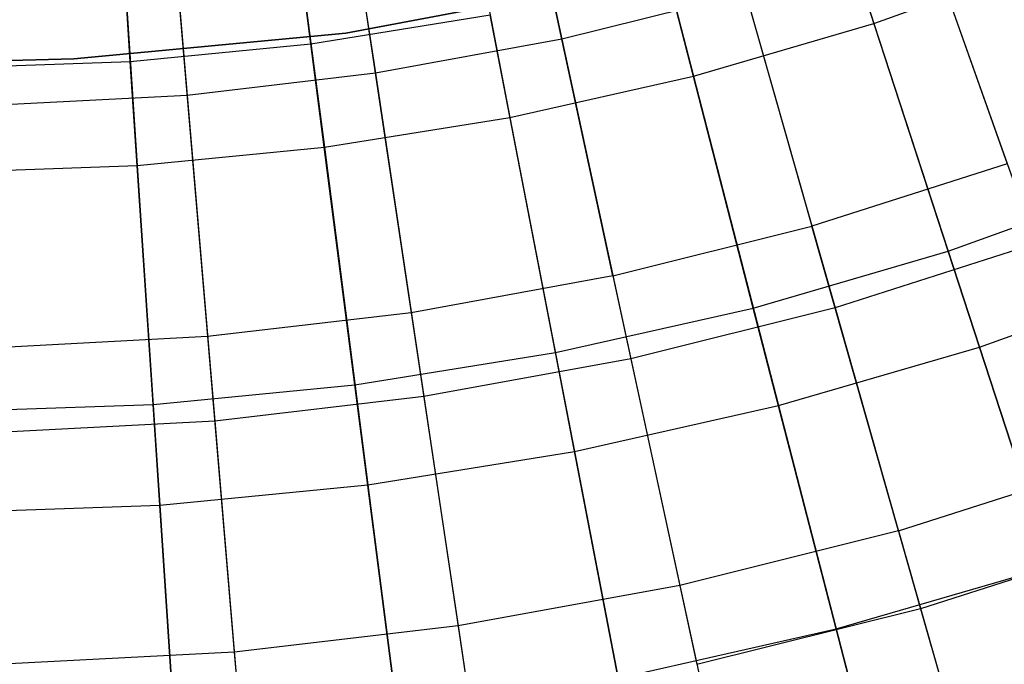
# Model space of a CAD drawing. Extents: x -8.3 to 8.8, y -6 to 6.
# Tile 42 of 177: x 0.3 to 1.2, y -3.3 to -2.7. Entities that reach past the tile are written whole.
import ezdxf

# ---------------------------------------------------------------- set-up
doc = ezdxf.new("R2010")
doc.units = 0
doc.header["$LTSCALE"] = 2.54
doc.layers.get('0').update_dxf_attribs({"linetype": 'CONTINUOUS'})

# ---------------------------------------------------------------- blocks, each defined once
blk = doc.blocks.new('DROPS_COLOR_A_STL')
at = {"color": 0}
for p, q in [((9.11327, -2.41504, 2.57416), (9.18098, -2.72848, 2.75623)), ((9.11327, -2.41504, 2.57416), (9.18098, -2.72848, 2.75623)), ((8.95747, -2.44351, 2.57416), (9.00496, -2.76063, 2.75623)), ((8.95747, -2.44351, 2.57416), (9.00496, -2.76063, 2.75623)), ((8.80016, -2.46193, 2.57416), (8.82723, -2.78145, 2.75623)), ((8.80016, -2.46193, 2.57416), (8.82723, -2.78145, 2.75623)), ((9.49718, -2.55215, 12.88046), (9.6015, -2.84613, 12.68383)), ((9.49718, -2.55215, 12.88046), (9.6015, -2.84613, 12.68383)), ((9.3318, -2.60493, 12.88046), (9.41707, -2.90499, 12.68383)), ((9.3318, -2.60493, 12.88046), (9.41707, -2.90499, 12.68383)), ((9.52505, -2.6307, 2.75623), (9.62828, -2.92159, 2.95796)), ((9.52505, -2.6307, 2.75623), (9.62828, -2.92159, 2.95796)), ((9.22925, -2.95192, 12.68383), (9.16338, -2.64701, 12.88046)), ((9.22925, -2.95192, 12.68383), (9.16338, -2.64701, 12.88046)), ((8.97712, -2.72284, 171.70681), (9.2304, -2.67477, 171.70681)), ((9.2304, -2.67477, 164.10681), (8.97712, -2.72284, 164.10681)), ((8.97712, -2.72284, 171.70681), (9.2304, -2.67477, 171.70681)), ((9.2304, -2.67477, 164.10681), (8.97712, -2.72284, 164.10681)), ((8.99261, -2.67821, 12.88046), (9.03881, -2.98671, 12.68383)), ((8.99261, -2.67821, 12.88046), (9.03881, -2.98671, 12.68383)), ((9.35459, -2.6851, 2.75623), (9.18098, -2.72848, 2.75623)), ((9.35459, -2.6851, 2.75623), (9.18098, -2.72848, 2.75623)), ((9.35459, -2.6851, 2.75623), (9.43896, -2.98201, 2.95796)), ((9.35459, -2.6851, 2.75623), (9.43896, -2.98201, 2.95796)), ((8.8202, -2.6984, 12.88046), (8.84653, -3.00923, 12.68383)), ((8.8202, -2.6984, 12.88046), (8.84653, -3.00923, 12.68383)), ((8.72045, -2.74698, 171.70681), (8.97712, -2.72284, 171.70681)), ((8.97712, -2.72284, 164.10681), (8.72045, -2.74698, 164.10681)), ((8.72045, -2.74698, 171.70681), (8.97712, -2.72284, 171.70681)), ((8.97712, -2.72284, 164.10681), (8.72045, -2.74698, 164.10681)), ((8.97712, -2.72284, 171.70681), (8.97712, -2.72284, 164.10681)), ((8.97712, -2.72284, 171.70681), (8.97712, -2.72284, 164.10681)), ((9.18098, -2.72848, 2.75623), (9.00496, -2.76063, 2.75623)), ((9.18098, -2.72848, 2.75623), (9.00496, -2.76063, 2.75623)), ((9.18098, -2.72848, 2.75623), (9.24616, -3.03018, 2.95796)), ((9.18098, -2.72848, 2.75623), (9.24616, -3.03018, 2.95796)), ((8.59156, -2.75, 171.70681), (8.72045, -2.74698, 171.70681)), ((8.72045, -2.74698, 164.10681), (8.59156, -2.75, 164.10681)), ((8.72045, -2.74698, 164.10681), (8.59156, -2.75, 164.10681)), ((8.59156, -2.75, 171.70681), (8.72045, -2.74698, 171.70681)), ((8.72045, -2.74698, 171.70681), (8.72045, -2.74698, 164.10681)), ((8.72045, -2.74698, 171.70681), (8.72045, -2.74698, 164.10681)), ((9.00496, -2.76063, 2.75623), (8.82723, -2.78145, 2.75623)), ((9.00496, -2.76063, 2.75623), (8.82723, -2.78145, 2.75623)), ((9.00496, -2.76063, 2.75623), (9.05067, -3.06589, 2.95796)), ((9.00496, -2.76063, 2.75623), (9.05067, -3.06589, 2.95796)), ((8.82723, -2.78145, 2.75623), (8.64854, -2.79083, 2.75623)), ((8.82723, -2.78145, 2.75623), (8.64854, -2.79083, 2.75623)), ((8.82723, -2.78145, 2.75623), (8.85329, -3.08901, 2.95796)), ((8.82723, -2.78145, 2.75623), (8.85329, -3.08901, 2.95796)), ((9.6015, -2.84613, 12.68383), (9.41707, -2.90499, 12.68383)), ((9.6015, -2.84613, 12.68383), (9.41707, -2.90499, 12.68383)), ((9.22925, -2.95192, 12.68383), (9.41707, -2.90499, 12.68383)), ((9.22925, -2.95192, 12.68383), (9.41707, -2.90499, 12.68383)), ((9.49882, -3.19265, 12.4681), (9.41707, -2.90499, 12.68383)), ((9.49882, -3.19265, 12.4681), (9.41707, -2.90499, 12.68383)), ((9.62828, -2.92159, 2.95796), (9.43896, -2.98201, 2.95796)), ((9.62828, -2.92159, 2.95796), (9.43896, -2.98201, 2.95796)), ((9.22925, -2.95192, 12.68383), (9.03881, -2.98671, 12.68383)), ((9.22925, -2.95192, 12.68383), (9.03881, -2.98671, 12.68383)), ((9.22925, -2.95192, 12.68383), (9.2924, -3.24422, 12.4681)), ((9.22925, -2.95192, 12.68383), (9.2924, -3.24422, 12.4681)), ((9.43896, -2.98201, 2.95796), (9.24616, -3.03018, 2.95796)), ((9.43896, -2.98201, 2.95796), (9.24616, -3.03018, 2.95796)), ((9.43896, -2.98201, 2.95796), (9.51972, -3.26622, 3.17859)), ((9.43896, -2.98201, 2.95796), (9.51972, -3.26622, 3.17859)), ((9.03881, -2.98671, 12.68383), (8.84653, -3.00923, 12.68383)), ((9.03881, -2.98671, 12.68383), (8.84653, -3.00923, 12.68383)), ((9.03881, -2.98671, 12.68383), (9.0831, -3.28246, 12.4681)), ((9.03881, -2.98671, 12.68383), (9.0831, -3.28246, 12.4681)), ((8.84653, -3.00923, 12.68383), (8.65321, -3.01938, 12.68383)), ((8.84653, -3.00923, 12.68383), (8.65321, -3.01938, 12.68383)), ((8.84653, -3.00923, 12.68383), (8.87178, -3.30721, 12.4681)), ((8.84653, -3.00923, 12.68383), (8.87178, -3.30721, 12.4681)), ((9.24616, -3.03018, 2.95796), (9.05067, -3.06589, 2.95796)), ((9.24616, -3.03018, 2.95796), (9.05067, -3.06589, 2.95796)), ((9.24616, -3.03018, 2.95796), (9.30855, -3.31897, 3.17859)), ((9.24616, -3.03018, 2.95796), (9.30855, -3.31897, 3.17859)), ((9.05067, -3.06589, 2.95796), (8.85329, -3.08901, 2.95796)), ((9.05067, -3.06589, 2.95796), (8.85329, -3.08901, 2.95796)), ((9.05067, -3.06589, 2.95796), (9.09443, -3.35809, 3.17859)), ((9.05067, -3.06589, 2.95796), (9.09443, -3.35809, 3.17859)), ((8.85329, -3.08901, 2.95796), (8.65484, -3.09943, 2.95796)), ((8.85329, -3.08901, 2.95796), (8.65484, -3.09943, 2.95796)), ((8.85329, -3.08901, 2.95796), (8.87824, -3.38341, 3.17859)), ((8.85329, -3.08901, 2.95796), (8.87824, -3.38341, 3.17859)), ((9.49882, -3.19265, 12.4681), (9.70151, -3.12797, 12.4681)), ((9.49882, -3.19265, 12.4681), (9.70151, -3.12797, 12.4681)), ((9.49882, -3.19265, 12.4681), (9.2924, -3.24422, 12.4681)), ((9.49882, -3.19265, 12.4681), (9.2924, -3.24422, 12.4681)), ((9.49882, -3.19265, 12.4681), (9.57672, -3.46679, 12.23411)), ((9.49882, -3.19265, 12.4681), (9.57672, -3.46679, 12.23411)), ((9.72708, -3.20004, 3.17859), (9.51972, -3.26622, 3.17859)), ((9.72708, -3.20004, 3.17859), (9.51972, -3.26622, 3.17859)), ((9.2924, -3.24422, 12.4681), (9.0831, -3.28246, 12.4681)), ((9.2924, -3.24422, 12.4681), (9.0831, -3.28246, 12.4681)), ((9.2924, -3.24422, 12.4681), (9.35258, -3.52279, 12.23411)), ((9.2924, -3.24422, 12.4681), (9.35258, -3.52279, 12.23411)), ((9.51972, -3.26622, 3.17859), (9.30855, -3.31897, 3.17859)), ((9.51972, -3.26622, 3.17859), (9.30855, -3.31897, 3.17859)), ((9.51972, -3.26622, 3.17859), (9.59656, -3.53661, 3.41724)), ((9.51972, -3.26622, 3.17859), (9.59656, -3.53661, 3.41724)), ((9.0831, -3.28246, 12.4681), (8.87178, -3.30721, 12.4681)), ((9.0831, -3.28246, 12.4681), (8.87178, -3.30721, 12.4681)), ((9.0831, -3.28246, 12.4681), (9.12531, -3.56431, 12.23411)), ((9.0831, -3.28246, 12.4681), (9.12531, -3.56431, 12.23411)), ((8.87178, -3.30721, 12.4681), (8.65931, -3.31837, 12.4681)), ((8.87178, -3.30721, 12.4681), (8.65931, -3.31837, 12.4681)), ((8.87178, -3.30721, 12.4681), (8.89585, -3.59118, 12.23411)), ((8.87178, -3.30721, 12.4681), (8.89585, -3.59118, 12.23411))]:
    blk.add_line(p, q, dxfattribs=at)
blk = doc.blocks.new('GROUP_1')
at = {"color": 0}
for p, q in [((8.85899, 3.26586, 11.32992), (8.81607, 3.59844, 11.49032)), ((8.85899, 3.26586, 11.32992), (8.81607, 3.59844, 11.49032)), ((9.28752, 3.60092, 0.55563), (9.39046, 3.28497, 0.72223)), ((9.28752, 3.60092, 0.55563), (9.39046, 3.28497, 0.72223)), ((8.68841, 3.24922, 11.32992), (8.66626, 3.58383, 11.49032)), ((8.68841, 3.24922, 11.32992), (8.66626, 3.58383, 11.49032)), ((9.13695, 3.557, 0.55563), (9.22004, 3.23525, 0.72223)), ((9.13695, 3.557, 0.55563), (9.22004, 3.23525, 0.72223)), ((8.98394, 3.52252, 0.55563), (9.04687, 3.19623, 0.72223)), ((8.98394, 3.52252, 0.55563), (9.04687, 3.19623, 0.72223)), ((8.82908, 3.49761, 0.55563), (8.87161, 3.16804, 0.72223)), ((8.82908, 3.49761, 0.55563), (8.87161, 3.16804, 0.72223)), ((8.67297, 3.48239, 0.55563), (8.69493, 3.15081, 0.72223)), ((8.67297, 3.48239, 0.55563), (8.69493, 3.15081, 0.72223)), ((9.46051, 3.06995, 11.14907), (9.35991, 3.37874, 11.32992)), ((9.46051, 3.06995, 11.14907), (9.35991, 3.37874, 11.32992)), ((9.39046, 3.28497, 0.72223), (9.55745, 3.34518, 0.72223)), ((9.39046, 3.28497, 0.72223), (9.55745, 3.34518, 0.72223)), ((9.2766, 3.01629, 11.14907), (9.19538, 3.33074, 11.32992)), ((9.2766, 3.01629, 11.14907), (9.19538, 3.33074, 11.32992)), ((8.85899, 3.26586, 11.32992), (9.02819, 3.29307, 11.32992)), ((8.85899, 3.26586, 11.32992), (9.02819, 3.29307, 11.32992)), ((9.0897, 2.97418, 11.14907), (9.02819, 3.29307, 11.32992)), ((9.0897, 2.97418, 11.14907), (9.02819, 3.29307, 11.32992)), ((9.22004, 3.23525, 0.72223), (9.39046, 3.28497, 0.72223)), ((9.22004, 3.23525, 0.72223), (9.39046, 3.28497, 0.72223)), ((9.39046, 3.28497, 0.72223), (9.49, 2.97943, 0.90909)), ((9.39046, 3.28497, 0.72223), (9.49, 2.97943, 0.90909)), ((8.68841, 3.24922, 11.32992), (8.85899, 3.26586, 11.32992)), ((8.68841, 3.24922, 11.32992), (8.85899, 3.26586, 11.32992)), ((8.90055, 2.94376, 11.14907), (8.85899, 3.26586, 11.32992)), ((8.90055, 2.94376, 11.14907), (8.85899, 3.26586, 11.32992)), ((8.51714, 3.24322, 11.32992), (8.68841, 3.24922, 11.32992)), ((8.51714, 3.24322, 11.32992), (8.68841, 3.24922, 11.32992)), ((8.70987, 2.92516, 11.14907), (8.68841, 3.24922, 11.32992)), ((8.70987, 2.92516, 11.14907), (8.68841, 3.24922, 11.32992)), ((9.04687, 3.19623, 0.72223), (9.22004, 3.23525, 0.72223)), ((9.04687, 3.19623, 0.72223), (9.22004, 3.23525, 0.72223)), ((9.22004, 3.23525, 0.72223), (9.3004, 2.92411, 0.90909)), ((9.22004, 3.23525, 0.72223), (9.3004, 2.92411, 0.90909)), ((8.87161, 3.16804, 0.72223), (9.04687, 3.19623, 0.72223)), ((8.87161, 3.16804, 0.72223), (9.04687, 3.19623, 0.72223)), ((9.04687, 3.19623, 0.72223), (9.10773, 2.8807, 0.90909)), ((9.04687, 3.19623, 0.72223), (9.10773, 2.8807, 0.90909)), ((8.69493, 3.15081, 0.72223), (8.87161, 3.16804, 0.72223)), ((8.69493, 3.15081, 0.72223), (8.87161, 3.16804, 0.72223)), ((8.87161, 3.16804, 0.72223), (8.91273, 2.84934, 0.90909)), ((8.87161, 3.16804, 0.72223), (8.91273, 2.84934, 0.90909)), ((8.51752, 3.1446, 0.72223), (8.69493, 3.15081, 0.72223)), ((8.51752, 3.1446, 0.72223), (8.69493, 3.15081, 0.72223)), ((8.69493, 3.15081, 0.72223), (8.71616, 2.83017, 0.90909)), ((8.69493, 3.15081, 0.72223), (8.71616, 2.83017, 0.90909)), ((9.46051, 3.06995, 11.14907), (9.64073, 3.13493, 11.14907)), ((9.46051, 3.06995, 11.14907), (9.64073, 3.13493, 11.14907)), ((9.2766, 3.01629, 11.14907), (9.46051, 3.06995, 11.14907)), ((9.2766, 3.01629, 11.14907), (9.46051, 3.06995, 11.14907)), ((9.55745, 2.7724, 10.94845), (9.46051, 3.06995, 11.14907)), ((9.55745, 2.7724, 10.94845), (9.46051, 3.06995, 11.14907)), ((9.49, 2.97943, 0.90909), (9.6758, 3.04642, 0.90909)), ((9.49, 2.97943, 0.90909), (9.6758, 3.04642, 0.90909)), ((9.0897, 2.97418, 11.14907), (9.2766, 3.01629, 11.14907)), ((9.0897, 2.97418, 11.14907), (9.2766, 3.01629, 11.14907)), ((9.35485, 2.71329, 10.94845), (9.2766, 3.01629, 11.14907)), ((9.35485, 2.71329, 10.94845), (9.2766, 3.01629, 11.14907)), ((9.3004, 2.92411, 0.90909), (9.49, 2.97943, 0.90909)), ((9.3004, 2.92411, 0.90909), (9.49, 2.97943, 0.90909)), ((9.49, 2.97943, 0.90909), (9.58577, 2.68547, 1.11549)), ((9.49, 2.97943, 0.90909), (9.58577, 2.68547, 1.11549)), ((8.90055, 2.94376, 11.14907), (9.0897, 2.97418, 11.14907)), ((8.90055, 2.94376, 11.14907), (9.0897, 2.97418, 11.14907)), ((9.14897, 2.6669, 10.94845), (9.0897, 2.97418, 11.14907)), ((9.14897, 2.6669, 10.94845), (9.0897, 2.97418, 11.14907)), ((8.70987, 2.92516, 11.14907), (8.90055, 2.94376, 11.14907)), ((8.70987, 2.92516, 11.14907), (8.90055, 2.94376, 11.14907)), ((8.9406, 2.63339, 10.94845), (8.90055, 2.94376, 11.14907)), ((8.9406, 2.63339, 10.94845), (8.90055, 2.94376, 11.14907)), ((8.51841, 2.91846, 11.14907), (8.70987, 2.92516, 11.14907)), ((8.51841, 2.91846, 11.14907), (8.70987, 2.92516, 11.14907)), ((8.73055, 2.6129, 10.94845), (8.70987, 2.92516, 11.14907)), ((8.73055, 2.6129, 10.94845), (8.70987, 2.92516, 11.14907)), ((9.10773, 2.8807, 0.90909), (9.3004, 2.92411, 0.90909)), ((9.10773, 2.8807, 0.90909), (9.3004, 2.92411, 0.90909)), ((9.3004, 2.92411, 0.90909), (9.37771, 2.62478, 1.11549)), ((9.3004, 2.92411, 0.90909), (9.37771, 2.62478, 1.11549)), ((8.91273, 2.84934, 0.90909), (9.10773, 2.8807, 0.90909)), ((8.91273, 2.84934, 0.90909), (9.10773, 2.8807, 0.90909)), ((9.10773, 2.8807, 0.90909), (9.16628, 2.57713, 1.11549)), ((9.10773, 2.8807, 0.90909), (9.16628, 2.57713, 1.11549)), ((8.71616, 2.83017, 0.90909), (8.91273, 2.84934, 0.90909)), ((8.71616, 2.83017, 0.90909), (8.91273, 2.84934, 0.90909)), ((8.91273, 2.84934, 0.90909), (8.9523, 2.54272, 1.11549)), ((8.91273, 2.84934, 0.90909), (8.9523, 2.54272, 1.11549)), ((8.51878, 2.82325, 0.90909), (8.71616, 2.83017, 0.90909)), ((8.51878, 2.82325, 0.90909), (8.71616, 2.83017, 0.90909)), ((8.71616, 2.83017, 0.90909), (8.73659, 2.52168, 1.11549)), ((8.71616, 2.83017, 0.90909), (8.73659, 2.52168, 1.11549)), ((9.35485, 2.71329, 10.94845), (9.55745, 2.7724, 10.94845)), ((9.35485, 2.71329, 10.94845), (9.55745, 2.7724, 10.94845)), ((9.14897, 2.6669, 10.94845), (9.35485, 2.71329, 10.94845)), ((9.14897, 2.6669, 10.94845), (9.35485, 2.71329, 10.94845)), ((9.42985, 2.4229, 10.72884), (9.35485, 2.71329, 10.94845)), ((9.42985, 2.4229, 10.72884), (9.35485, 2.71329, 10.94845))]:
    blk.add_line(p, q, dxfattribs=at)
blk.add_blockref('DROPS_COLOR_A_STL', (-0.0852, 5.99854, -1.80007), dxfattribs=at)

msp = doc.modelspace()

# ---------------------------------------------------------------- block references
at = {"color": 0}
msp.add_blockref('GROUP_1', (-8.3148, -5.99854, 1.80007), dxfattribs=at)

doc.saveas('drawing.dxf')
